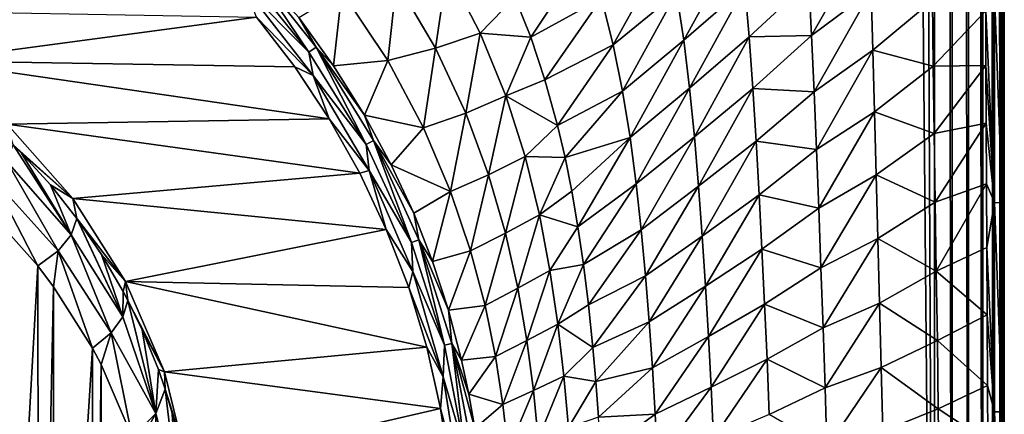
# Model space of a CAD drawing. Header units: metres. Extents: x -23 to 23, y -159 to 23.
# Tile 18 of 89: x 6.85 to 21.24, y -136.66 to -130.89. Entities that reach past the tile are written whole.
import ezdxf

# ---------------------------------------------------------------- set-up
doc = ezdxf.new("R2010")
doc.units = ezdxf.units.M
doc.layers.add('solid_509541_140_SW0001', color=7, linetype='CONTINUOUS')

msp = doc.modelspace()

# ---------------------------------------------------------------- linework, layer by layer
at = {"layer": 'solid_509541_140_SW0001'}
for points in [[(19.542233, -3.727802, 147.5), (20.215471, -149, 147.5), (20.215471, 0, 147.5)], [(20.473274, -149, 147.466202), (20.215471, 0, 147.5), (20.215471, -149, 147.5)], [(20.471779, 0, 147.466599), (20.215471, 0, 147.5), (20.473274, -149, 147.466202)], [(20.471779, 0, 147.466599), (20.473274, -149, 147.466202), (20.710964, -149, 147.368607)], [(20.710964, 0, 147.368607), (20.471779, 0, 147.466599), (20.710964, -149, 147.368607)], [(20.710964, 0, 147.368607), (20.710964, -149, 147.368607), (20.917044, -149, 147.212601)], [(20.917044, 0, 147.212601), (20.710964, 0, 147.368607), (20.917044, -149, 147.212601)], [(20.917044, 0, 147.212601), (20.922199, -149, 147.207489), (21.076254, -149, 147.008972)], [(20.917044, 0, 147.212601), (20.917044, -149, 147.212601), (20.922199, -149, 147.207489)], [(21.076254, 0, 147.008972), (20.917044, 0, 147.212601), (21.076254, -149, 147.008972)], [(21.076254, 0, 147.008972), (21.081356, -149, 147.000244), (21.177954, -149, 146.771347)], [(21.076254, 0, 147.008972), (21.076254, -149, 147.008972), (21.081356, -149, 147.000244)], [(21.177954, 0, 146.771347), (21.076254, 0, 147.008972), (21.177954, -149, 146.771347)], [(21.177954, 0, 146.771347), (21.215349, -149, 146.515594), (21.215349, 0, 146.515594)], [(21.177954, 0, 146.771347), (21.181391, -149, 146.758835), (21.215349, -149, 146.515594)], [(21.177954, 0, 146.771347), (21.177954, -149, 146.771347), (21.181391, -149, 146.758835)], [(21.234728, -36.462826, 145.272888), (21.215349, 0, 146.515594), (21.215349, -149, 146.515594)], [(19.542233, -3.727802, 147.5), (18.92091, -6.147776, 147.5), (20.215471, -149, 147.5)], [(18.92091, -6.147776, 147.5), (-20.215473, -149, 147.5), (20.215471, -149, 147.5)], [(18.92091, -6.147776, 147.5), (18.001144, -8.470781, 147.5), (-20.215473, -149, 147.5)], [(18.001144, -8.470781, 147.5), (16.797661, -10.659938, 147.5), (-20.215473, -149, 147.5)], [(16.797661, -10.659938, 147.5), (15.328966, -12.681423, 147.5), (-20.215473, -149, 147.5)], [(15.328966, -12.681423, 147.5), (13.618851, -14.502491, 147.5), (-20.215473, -149, 147.5)], [(13.618851, -14.502491, 147.5), (11.693766, -16.095087, 147.5), (-20.215473, -149, 147.5)], [(11.693766, -16.095087, 147.5), (9.584231, -17.433813, 147.5), (-20.215473, -149, 147.5)], [(9.584231, -17.433813, 147.5), (7.32384, -18.497488, 147.5), (-20.215473, -149, 147.5)], [(7.32384, -18.497488, 147.5), (4.94744, -19.269627, 147.5), (-20.215473, -149, 147.5)], [(21.233744, -48, 145.336044), (21.234728, -36.462826, 145.272888), (21.215349, -149, 146.515594)], [(21.233744, -118.999954, 145.336044), (21.233744, -48, 145.336044), (21.215349, -149, 146.515594)], [(21.233696, -119.439682, 145.339066), (21.233744, -118.999954, 145.336044), (21.215349, -149, 146.515594)], [(21.233559, -119.866486, 145.347855), (21.233696, -119.439682, 145.339066), (21.215349, -149, 146.515594)], [(21.233513, -120.07653, 145.350769), (21.233559, -119.866486, 145.347855), (21.215349, -149, 146.515594)], [(21.233559, -120.287537, 145.347809), (21.233513, -120.07653, 145.350769), (21.215349, -149, 146.515594)], [(21.233644, -120.510239, 145.342392), (21.233559, -120.287537, 145.347809), (21.215349, -149, 146.515594)], [(21.233702, -120.730431, 145.338715), (21.233644, -120.510239, 145.342392), (21.215349, -149, 146.515594)], [(21.233805, -121.038643, 145.332047), (21.233702, -120.730431, 145.338715), (21.215349, -149, 146.515594)], [(21.233988, -121.337288, 145.320389), (21.233805, -121.038643, 145.332047), (21.215349, -149, 146.515594)], [(21.23497, -123.462151, 145.257339), (21.233988, -121.337288, 145.320389), (21.215349, -149, 146.515594)], [(21.23472, -125.72126, 145.273422), (21.23497, -123.462151, 145.257339), (21.215349, -149, 146.515594)], [(21.234514, -128.200394, 145.28653), (21.23472, -125.72126, 145.273422), (21.215349, -149, 146.515594)], [(21.201391, -130.504669, 144.949066), (21.234514, -128.200394, 145.28653), (21.234528, -130.918365, 145.285782)], [(21.234528, -130.918365, 145.285782), (21.234514, -128.200394, 145.28653), (21.215349, -149, 146.515594)], [(17.364946, -129.703674, 139.080582), (16.55093, -131.187668, 137.835312), (16.446575, -130.495956, 137.6987)], [(17.364946, -129.703674, 139.080582), (17.441994, -130.410446, 139.195633), (16.55093, -131.187668, 137.835312)], [(19.265017, -129.63118, 141.935806), (18.418259, -131.120575, 140.675995), (18.378242, -130.327271, 140.614151)], [(19.265017, -129.63118, 141.935806), (19.290857, -130.465027, 141.977875), (18.418259, -131.120575, 140.675995)], [(15.141558, -129.898834, 135.921707), (14.314432, -131.14389, 134.65361), (14.08182, -130.556488, 134.468475)], [(15.141558, -129.898834, 135.921707), (15.350656, -130.575073, 136.122009), (14.314432, -131.14389, 134.65361)], [(16.317871, -129.817993, 137.540726), (15.520047, -131.254684, 136.300705), (15.350656, -130.575073, 136.122009)], [(16.317871, -129.817993, 137.540726), (16.446575, -130.495956, 137.6987), (15.520047, -131.254684, 136.300705)], [(10.175185, -130.026566, 130.822144), (11.073816, -131.362335, 131.07753), (10.072805, -130.118881, 130.747742)], [(10.175185, -130.026566, 130.822144), (10.925788, -130.857513, 131.087555), (11.181086, -131.288101, 131.152725)], [(10.175185, -130.026566, 130.822144), (11.181086, -131.288101, 131.152725), (11.073816, -131.362335, 131.07753)], [(10.141838, -130.423065, 130.766739), (10.072805, -130.118881, 130.747742), (11.073816, -131.362335, 131.07753)], [(12.924365, -131.305435, 132.926422), (12.354092, -130.332703, 132.610733), (13.094934, -130.147263, 133.431931)], [(12.924365, -131.305435, 132.926422), (13.094934, -130.147263, 133.431931), (13.578425, -131.084381, 133.74411)], [(13.578425, -131.084381, 133.74411), (13.094934, -130.147263, 133.431931), (14.08182, -130.556488, 134.468475)], [(12.354092, -130.332703, 132.610733), (12.225482, -131.487289, 132.108658), (11.554419, -130.473511, 131.798279)], [(12.924365, -131.305435, 132.926422), (12.225482, -131.487289, 132.108658), (12.354092, -130.332703, 132.610733)], [(17.441994, -130.410446, 139.195633), (18.378242, -130.327271, 140.614151), (17.505945, -131.141495, 139.29184)], [(17.505945, -131.141495, 139.29184), (18.378242, -130.327271, 140.614151), (18.418259, -131.120575, 140.675995)], [(11.135375, -131.704666, 131.109238), (10.307709, -130.853287, 130.860947), (10.141838, -130.423065, 130.766739)], [(11.135375, -131.704666, 131.109238), (10.141838, -130.423065, 130.766739), (11.073816, -131.362335, 131.07753)], [(11.433569, -131.561127, 131.28154), (10.925788, -130.857513, 131.087555), (11.554419, -130.473511, 131.798279)], [(11.433569, -131.561127, 131.28154), (11.554419, -130.473511, 131.798279), (12.225482, -131.487289, 132.108658)], [(17.441994, -130.410446, 139.195633), (16.636234, -131.891022, 137.950897), (16.55093, -131.187668, 137.835312)], [(17.441994, -130.410446, 139.195633), (17.505945, -131.141495, 139.29184), (16.636234, -131.891022, 137.950897)], [(19.290857, -130.465027, 141.977875), (18.454765, -131.941971, 140.724167), (18.418259, -131.120575, 140.675995)], [(19.290857, -130.465027, 141.977875), (19.315495, -131.335556, 142.010025), (18.454765, -131.941971, 140.724167)], [(19.290857, -130.465027, 141.977875), (20.183779, -130.609726, 143.282532), (19.315495, -131.335556, 142.010025)], [(13.578425, -131.084381, 133.74411), (14.08182, -130.556488, 134.468475), (14.314432, -131.14389, 134.65361)], [(15.350656, -130.575073, 136.122009), (14.522769, -131.768509, 134.836105), (14.314432, -131.14389, 134.65361)], [(15.350656, -130.575073, 136.122009), (15.520047, -131.254684, 136.300705), (14.522769, -131.768509, 134.836105)], [(16.446575, -130.495956, 137.6987), (15.6566, -131.934723, 136.45697), (15.520047, -131.254684, 136.300705)], [(16.446575, -130.495956, 137.6987), (16.55093, -131.187668, 137.835312), (15.6566, -131.934723, 136.45697)], [(19.315495, -131.335556, 142.010025), (20.183779, -130.609726, 143.282532), (20.197527, -131.56868, 143.295258)], [(20.963675, -130.759781, 144.402817), (20.197527, -131.56868, 143.295258), (20.183779, -130.609726, 143.282532)], [(21.092924, -130.504028, 144.626831), (21.093113, -133.564072, 144.614716), (20.963675, -130.759781, 144.402817)], [(21.20158, -133.565842, 144.936951), (21.093113, -133.564072, 144.614716), (21.092924, -130.504028, 144.626831)], [(21.201391, -130.504669, 144.949066), (21.20158, -133.565842, 144.936951), (21.092924, -130.504028, 144.626831)], [(21.201391, -130.504669, 144.949066), (21.234528, -130.918365, 145.285782), (21.20158, -133.565842, 144.936951)], [(5.538721, -131.489471, 131.031418), (4.277817, -130.743118, 130.831436), (10.307709, -130.853287, 130.860947)], [(20.963675, -130.759781, 144.402817), (20.965853, -131.557251, 144.403549), (20.197527, -131.56868, 143.295258)], [(21.093113, -133.564072, 144.614716), (20.965853, -131.557251, 144.403549), (20.963675, -130.759781, 144.402817)], [(5.538721, -131.489471, 131.031418), (10.307709, -130.853287, 130.860947), (10.867444, -131.579697, 131.055588)], [(11.135375, -131.704666, 131.109238), (10.867444, -131.579697, 131.055588), (10.307709, -130.853287, 130.860947)], [(11.181086, -131.288101, 131.152725), (10.925788, -130.857513, 131.087555), (11.433569, -131.561127, 131.28154)], [(21.20158, -133.565842, 144.936951), (21.234528, -130.918365, 145.285782), (21.23473, -133.892822, 145.27272)], [(21.23473, -133.892822, 145.27272), (21.234528, -130.918365, 145.285782), (21.215349, -149, 146.515594)], [(13.366051, -132.253693, 133.216019), (12.924365, -131.305435, 132.926422), (13.578425, -131.084381, 133.74411)], [(13.366051, -132.253693, 133.216019), (13.578425, -131.084381, 133.74411), (13.951317, -132.003998, 134.025787)], [(13.951317, -132.003998, 134.025787), (13.578425, -131.084381, 133.74411), (14.314432, -131.14389, 134.65361)], [(13.951317, -132.003998, 134.025787), (14.314432, -131.14389, 134.65361), (14.522769, -131.768509, 134.836105)], [(16.55093, -131.187668, 137.835312), (15.766818, -132.613419, 136.591049), (15.6566, -131.934723, 136.45697)], [(16.55093, -131.187668, 137.835312), (16.636234, -131.891022, 137.950897), (15.766818, -132.613419, 136.591049)], [(17.505945, -131.141495, 139.29184), (16.707203, -132.604156, 138.0466), (16.636234, -131.891022, 137.950897)], [(17.505945, -131.141495, 139.29184), (17.560472, -131.893814, 139.370285), (16.707203, -132.604156, 138.0466)], [(17.505945, -131.141495, 139.29184), (18.418259, -131.120575, 140.675995), (17.560472, -131.893814, 139.370285)], [(17.560472, -131.893814, 139.370285), (18.418259, -131.120575, 140.675995), (18.454765, -131.941971, 140.724167)], [(11.181086, -131.288101, 131.152725), (11.910351, -132.713013, 131.435837), (11.073816, -131.362335, 131.07753)], [(11.181086, -131.288101, 131.152725), (11.433569, -131.561127, 131.28154), (11.886364, -132.28511, 131.481247)], [(11.181086, -131.288101, 131.152725), (11.886364, -132.28511, 131.481247), (12.019434, -132.656967, 131.511627)], [(11.181086, -131.288101, 131.152725), (12.019434, -132.656967, 131.511627), (11.910351, -132.713013, 131.435837)], [(12.924365, -131.305435, 132.926422), (12.747986, -132.47171, 132.399338), (12.225482, -131.487289, 132.108658)], [(13.366051, -132.253693, 133.216019), (12.747986, -132.47171, 132.399338), (12.924365, -131.305435, 132.926422)], [(15.520047, -131.254684, 136.300705), (14.707268, -132.43634, 135.014008), (14.522769, -131.768509, 134.836105)], [(15.520047, -131.254684, 136.300705), (15.6566, -131.934723, 136.45697), (14.707268, -132.43634, 135.014008)], [(19.315495, -131.335556, 142.010025), (18.489351, -132.786026, 140.7603), (18.454765, -131.941971, 140.724167)], [(19.315495, -131.335556, 142.010025), (19.339859, -132.235443, 142.033463), (18.489351, -132.786026, 140.7603)], [(19.315495, -131.335556, 142.010025), (20.197527, -131.56868, 143.295258), (19.339859, -132.235443, 142.033463)], [(5.538721, -131.489471, 131.031418), (10.867444, -131.579697, 131.055588), (11.370921, -132.340836, 131.259537)], [(6.66297, -132.416977, 131.279938), (5.538721, -131.489471, 131.031418), (11.370921, -132.340836, 131.259537)], [(11.135375, -131.704666, 131.109238), (11.073816, -131.362335, 131.07753), (11.910351, -132.713013, 131.435837)], [(11.886364, -132.28511, 131.481247), (11.433569, -131.561127, 131.28154), (12.225482, -131.487289, 132.108658)], [(11.886364, -132.28511, 131.481247), (12.225482, -131.487289, 132.108658), (12.747986, -132.47171, 132.399338)], [(11.135375, -131.704666, 131.109238), (11.370921, -132.340836, 131.259537), (10.867444, -131.579697, 131.055588)], [(19.339859, -132.235443, 142.033463), (20.197527, -131.56868, 143.295258), (20.211851, -132.555023, 143.303635)], [(20.965853, -131.557251, 144.403549), (20.211851, -132.555023, 143.303635), (20.197527, -131.56868, 143.295258)], [(20.965853, -131.557251, 144.403549), (20.969137, -132.401505, 144.404831), (20.211851, -132.555023, 143.303635)], [(21.093113, -133.564072, 144.614716), (20.969137, -132.401505, 144.404831), (20.965853, -131.557251, 144.403549)], [(11.955777, -133.095352, 131.480942), (11.370921, -132.340836, 131.259537), (11.135375, -131.704666, 131.109238)], [(11.955777, -133.095352, 131.480942), (11.135375, -131.704666, 131.109238), (11.910351, -132.713013, 131.435837)], [(13.951317, -132.003998, 134.025787), (14.522769, -131.768509, 134.836105), (14.707268, -132.43634, 135.014008)], [(16.636234, -131.891022, 137.950897), (15.856603, -133.290054, 136.704117), (15.766818, -132.613419, 136.591049)], [(16.636234, -131.891022, 137.950897), (16.707203, -132.604156, 138.0466), (15.856603, -133.290054, 136.704117)], [(17.560472, -131.893814, 139.370285), (16.767796, -133.325516, 138.124207), (16.707203, -132.604156, 138.0466)], [(17.560472, -131.893814, 139.370285), (17.608583, -132.664154, 139.432495), (16.767796, -133.325516, 138.124207)], [(17.560472, -131.893814, 139.370285), (18.454765, -131.941971, 140.724167), (17.608583, -132.664154, 139.432495)], [(13.699611, -133.159317, 133.47345), (13.366051, -132.253693, 133.216019), (13.951317, -132.003998, 134.025787)], [(13.699611, -133.159317, 133.47345), (13.951317, -132.003998, 134.025787), (14.232703, -132.892166, 134.272049)], [(14.232703, -132.892166, 134.272049), (13.951317, -132.003998, 134.025787), (14.707268, -132.43634, 135.014008)], [(15.6566, -131.934723, 136.45697), (14.816287, -132.904694, 135.127731), (14.707268, -132.43634, 135.014008)], [(15.6566, -131.934723, 136.45697), (15.766818, -132.613419, 136.591049), (14.816287, -132.904694, 135.127731)], [(17.608583, -132.664154, 139.432495), (18.454765, -131.941971, 140.724167), (18.489351, -132.786026, 140.7603)], [(6.66297, -132.416977, 131.279938), (11.370921, -132.340836, 131.259537), (11.816935, -133.133652, 131.47197)], [(11.955777, -133.095352, 131.480942), (11.816935, -133.133652, 131.47197), (11.370921, -132.340836, 131.259537)], [(12.277304, -133.010391, 131.68132), (11.886364, -132.28511, 131.481247), (12.747986, -132.47171, 132.399338)], [(12.019434, -132.656967, 131.511627), (11.886364, -132.28511, 131.481247), (12.277304, -133.010391, 131.68132)], [(13.366051, -132.253693, 133.216019), (13.143453, -133.403198, 132.663086), (12.747986, -132.47171, 132.399338)], [(13.699611, -133.159317, 133.47345), (13.143453, -133.403198, 132.663086), (13.366051, -132.253693, 133.216019)], [(19.339859, -132.235443, 142.033463), (18.522896, -133.647064, 140.786148), (18.489351, -132.786026, 140.7603)], [(19.339859, -132.235443, 142.033463), (19.364393, -133.156921, 142.049469), (18.522896, -133.647064, 140.786148)], [(19.339859, -132.235443, 142.033463), (20.211851, -132.555023, 143.303635), (19.364393, -133.156921, 142.049469)], [(7.623193, -133.502914, 131.570923), (6.66297, -132.416977, 131.279938), (11.816935, -133.133652, 131.47197)], [(6.752648, -132.716995, 130.511414), (6.66297, -132.416977, 131.279938), (7.623193, -133.502914, 131.570923)], [(12.277304, -133.010391, 131.68132), (12.747986, -132.47171, 132.399338), (13.143453, -133.403198, 132.663086)], [(14.232703, -132.892166, 134.272049), (14.707268, -132.43634, 135.014008), (14.816287, -132.904694, 135.127731)], [(20.969137, -132.401505, 144.404831), (20.226692, -133.558762, 143.308426), (20.211851, -132.555023, 143.303635)], [(20.969137, -132.401505, 144.404831), (20.973434, -133.292023, 144.406616), (20.226692, -133.558762, 143.308426)], [(21.093113, -133.564072, 144.614716), (20.973434, -133.292023, 144.406616), (20.969137, -132.401505, 144.404831)], [(15.766818, -132.613419, 136.591049), (14.915746, -133.399734, 135.237839), (14.816287, -132.904694, 135.127731)], [(15.766818, -132.613419, 136.591049), (15.004939, -133.918503, 135.342056), (14.915746, -133.399734, 135.237839)], [(15.766818, -132.613419, 136.591049), (15.856603, -133.290054, 136.704117), (15.004939, -133.918503, 135.342056)], [(16.707203, -132.604156, 138.0466), (15.931005, -133.964676, 136.798004), (15.856603, -133.290054, 136.704117)], [(16.707203, -132.604156, 138.0466), (16.767796, -133.325516, 138.124207), (15.931005, -133.964676, 136.798004)], [(19.364393, -133.156921, 142.049469), (20.211851, -132.555023, 143.303635), (20.226692, -133.558762, 143.308426)], [(7.602505, -134.035736, 129.904449), (6.661935, -132.96167, 129.608078), (6.752648, -132.716995, 130.511414)], [(6.875196, -132.840927, 130.544617), (6.752648, -132.716995, 130.511414), (7.623193, -133.502914, 131.570923)], [(7.602505, -134.035736, 129.904449), (6.752648, -132.716995, 130.511414), (6.875196, -132.840927, 130.544617)], [(12.019434, -132.656967, 131.511627), (12.57298, -134.149506, 131.817383), (11.910351, -132.713013, 131.435837)], [(11.955777, -133.095352, 131.480942), (11.910351, -132.713013, 131.435837), (12.57298, -134.149506, 131.817383)], [(12.019434, -132.656967, 131.511627), (12.277304, -133.010391, 131.68132), (12.604952, -133.719711, 131.876831)], [(12.019434, -132.656967, 131.511627), (12.604952, -133.719711, 131.876831), (12.681483, -134.110794, 131.893814)], [(12.019434, -132.656967, 131.511627), (12.681483, -134.110794, 131.893814), (12.57298, -134.149506, 131.817383)], [(17.608583, -132.664154, 139.432495), (16.821018, -134.05368, 138.185898), (16.767796, -133.325516, 138.124207)], [(17.608583, -132.664154, 139.432495), (17.652491, -133.449142, 139.480423), (16.821018, -134.05368, 138.185898)], [(17.608583, -132.664154, 139.432495), (18.489351, -132.786026, 140.7603), (17.652491, -133.449142, 139.480423)], [(17.652491, -133.449142, 139.480423), (18.489351, -132.786026, 140.7603), (18.522896, -133.647064, 140.786148)], [(7.296903, -133.306259, 130.669296), (6.875196, -132.840927, 130.544617), (7.623193, -133.502914, 131.570923)], [(7.602505, -134.035736, 129.904449), (6.875196, -132.840927, 130.544617), (7.296903, -133.306259, 130.669296)], [(13.946585, -134.01416, 133.696533), (13.699611, -133.159317, 133.47345), (14.232703, -132.892166, 134.272049)], [(13.946585, -134.01416, 133.696533), (14.232703, -132.892166, 134.272049), (14.44192, -133.742981, 134.481659)], [(14.44192, -133.742981, 134.481659), (14.232703, -132.892166, 134.272049), (14.816287, -132.904694, 135.127731)], [(14.44192, -133.742981, 134.481659), (14.816287, -132.904694, 135.127731), (14.915746, -133.399734, 135.237839)], [(7.410367, -134.27153, 129.024445), (6.439802, -133.198135, 128.725555), (6.661935, -132.96167, 129.608078)], [(7.602505, -134.035736, 129.904449), (7.410367, -134.27153, 129.024445), (6.661935, -132.96167, 129.608078)], [(12.604952, -133.719711, 131.876831), (12.277304, -133.010391, 131.68132), (13.143453, -133.403198, 132.663086)], [(7.111168, -134.491776, 128.184967), (6.477293, -133.778534, 127.993843), (6.439802, -133.198135, 128.725555)], [(7.410367, -134.27153, 129.024445), (7.111168, -134.491776, 128.184967), (6.439802, -133.198135, 128.725555)], [(7.623193, -133.502914, 131.570923), (11.816935, -133.133652, 131.47197), (12.204566, -133.956146, 131.692368)], [(11.955777, -133.095352, 131.480942), (12.204566, -133.956146, 131.692368), (11.816935, -133.133652, 131.47197)], [(12.592732, -134.572601, 131.875916), (12.204566, -133.956146, 131.692368), (11.955777, -133.095352, 131.480942)], [(12.592732, -134.572601, 131.875916), (11.955777, -133.095352, 131.480942), (12.57298, -134.149506, 131.817383)], [(13.699611, -133.159317, 133.47345), (13.435715, -134.27005, 132.896576), (13.143453, -133.403198, 132.663086)], [(13.946585, -134.01416, 133.696533), (13.435715, -134.27005, 132.896576), (13.699611, -133.159317, 133.47345)], [(19.364393, -133.156921, 142.049469), (18.555624, -134.519409, 140.80368), (18.522896, -133.647064, 140.786148)], [(19.364393, -133.156921, 142.049469), (19.389095, -134.092224, 142.059418), (18.555624, -134.519409, 140.80368)], [(19.364393, -133.156921, 142.049469), (20.226692, -133.558762, 143.308426), (19.389095, -134.092224, 142.059418)], [(7.683055, -133.795639, 130.80043), (7.296903, -133.306259, 130.669296), (7.623193, -133.502914, 131.570923)], [(7.602505, -134.035736, 129.904449), (7.296903, -133.306259, 130.669296), (7.683055, -133.795639, 130.80043)], [(15.856603, -133.290054, 136.704117), (15.085289, -134.46817, 135.440292), (15.004939, -133.918503, 135.342056)], [(15.856603, -133.290054, 136.704117), (15.931005, -133.964676, 136.798004), (15.085289, -134.46817, 135.440292)], [(16.767796, -133.325516, 138.124207), (15.993988, -134.637863, 136.875122), (15.931005, -133.964676, 136.798004)], [(16.767796, -133.325516, 138.124207), (16.821018, -134.05368, 138.185898), (15.993988, -134.637863, 136.875122)], [(20.973434, -133.292023, 144.406616), (20.241787, -134.570328, 143.310455), (20.226692, -133.558762, 143.308426)], [(20.973434, -133.292023, 144.406616), (20.97867, -134.222672, 144.408951), (20.241787, -134.570328, 143.310455)], [(21.093113, -133.564072, 144.614716), (20.97867, -134.222672, 144.408951), (20.973434, -133.292023, 144.406616)], [(8.395885, -134.720856, 131.897263), (7.623193, -133.502914, 131.570923), (12.204566, -133.956146, 131.692368)], [(7.683055, -133.795639, 130.80043), (7.623193, -133.502914, 131.570923), (8.395885, -134.720856, 131.897263)], [(12.881666, -134.426361, 132.071152), (12.604952, -133.719711, 131.876831), (13.143453, -133.403198, 132.663086)], [(12.881666, -134.426361, 132.071152), (13.143453, -133.403198, 132.663086), (13.435715, -134.27005, 132.896576)], [(14.44192, -133.742981, 134.481659), (14.915746, -133.399734, 135.237839), (15.004939, -133.918503, 135.342056)], [(17.652491, -133.449142, 139.480423), (16.868784, -134.787384, 138.234207), (16.821018, -134.05368, 138.185898)], [(17.652491, -133.449142, 139.480423), (17.693508, -134.24527, 139.516296), (16.868784, -134.787384, 138.234207)], [(17.652491, -133.449142, 139.480423), (18.522896, -133.647064, 140.786148), (17.693508, -134.24527, 139.516296)], [(17.693508, -134.24527, 139.516296), (18.522896, -133.647064, 140.786148), (18.555624, -134.519409, 140.80368)], [(19.389095, -134.092224, 142.059418), (20.226692, -133.558762, 143.308426), (20.241787, -134.570328, 143.310455)], [(21.093113, -133.564072, 144.614716), (21.09341, -136.625, 144.595703), (20.97867, -134.222672, 144.408951)], [(21.201878, -136.62706, 144.917938), (21.09341, -136.625, 144.595703), (21.093113, -133.564072, 144.614716)], [(21.20158, -133.565842, 144.936951), (21.201878, -136.62706, 144.917938), (21.093113, -133.564072, 144.614716)], [(21.20158, -133.565842, 144.936951), (21.23473, -133.892822, 145.27272), (21.23488, -135.479889, 145.263138)], [(21.20158, -133.565842, 144.936951), (21.23488, -135.479889, 145.263138), (21.201878, -136.62706, 144.917938)], [(6.477293, -145.752762, 131.202332), (6.477293, -133.778534, 127.993843), (7.111168, -134.491776, 128.184967)], [(8.356423, -135.235199, 130.231598), (7.602505, -134.035736, 129.904449), (7.683055, -133.795639, 130.80043)], [(7.687678, -133.801941, 130.802109), (7.683055, -133.795639, 130.80043), (8.395885, -134.720856, 131.897263)], [(8.356423, -135.235199, 130.231598), (7.683055, -133.795639, 130.80043), (7.687678, -133.801941, 130.802109)], [(12.681483, -134.110794, 131.893814), (12.604952, -133.719711, 131.876831), (12.881666, -134.426361, 132.071152)], [(14.127315, -134.81897, 133.886612), (13.946585, -134.01416, 133.696533), (14.44192, -133.742981, 134.481659)], [(14.127315, -134.81897, 133.886612), (14.44192, -133.742981, 134.481659), (14.59681, -134.557465, 134.656601)], [(14.59681, -134.557465, 134.656601), (14.44192, -133.742981, 134.481659), (15.004939, -133.918503, 135.342056)], [(8.043003, -134.323181, 130.941788), (7.687678, -133.801941, 130.802109), (8.395885, -134.720856, 131.897263)], [(8.356423, -135.235199, 130.231598), (7.687678, -133.801941, 130.802109), (8.043003, -134.323181, 130.941788)], [(14.59681, -134.557465, 134.656601), (15.004939, -133.918503, 135.342056), (15.085289, -134.46817, 135.440292)], [(21.23488, -135.479889, 145.263138), (21.23473, -133.892822, 145.27272), (21.215349, -149, 146.515594)], [(8.18328, -135.470322, 129.354141), (7.410367, -134.27153, 129.024445), (7.602505, -134.035736, 129.904449)], [(8.356423, -135.235199, 130.231598), (8.18328, -135.470322, 129.354141), (7.602505, -134.035736, 129.904449)], [(8.395885, -134.720856, 131.897263), (12.204566, -133.956146, 131.692368), (12.532385, -134.806534, 131.920227)], [(12.592732, -134.572601, 131.875916), (12.532385, -134.806534, 131.920227), (12.204566, -133.956146, 131.692368)], [(13.946585, -134.01416, 133.696533), (13.647861, -135.071915, 133.100281), (13.435715, -134.27005, 132.896576)], [(14.127315, -134.81897, 133.886612), (13.647861, -135.071915, 133.100281), (13.946585, -134.01416, 133.696533)], [(15.931005, -133.964676, 136.798004), (15.158245, -135.058868, 135.532654), (15.085289, -134.46817, 135.440292)], [(15.931005, -133.964676, 136.798004), (15.993988, -134.637863, 136.875122), (15.158245, -135.058868, 135.532654)], [(16.821018, -134.05368, 138.185898), (16.048237, -135.310547, 136.938187), (15.993988, -134.637863, 136.875122)], [(16.821018, -134.05368, 138.185898), (16.868784, -134.787384, 138.234207), (16.048237, -135.310547, 136.938187)], [(12.681483, -134.110794, 131.893814), (13.054359, -135.650833, 132.217163), (12.57298, -134.149506, 131.817383)], [(12.592732, -134.572601, 131.875916), (12.57298, -134.149506, 131.817383), (13.054359, -135.650833, 132.217163)], [(12.681483, -134.110794, 131.893814), (12.881666, -134.426361, 132.071152), (13.11389, -135.140244, 132.266663)], [(12.681483, -134.110794, 131.893814), (13.11389, -135.140244, 132.266663), (13.161106, -135.628098, 132.294952)], [(12.681483, -134.110794, 131.893814), (13.161106, -135.628098, 132.294952), (13.054359, -135.650833, 132.217163)], [(19.389095, -134.092224, 142.059418), (18.587219, -135.397598, 140.814774), (18.555624, -134.519409, 140.80368)], [(19.389095, -134.092224, 142.059418), (19.413605, -135.033966, 142.064713), (18.587219, -135.397598, 140.814774)], [(19.389095, -134.092224, 142.059418), (20.241787, -134.570328, 143.310455), (19.413605, -135.033966, 142.064713)], [(20.97867, -134.222672, 144.408951), (20.984676, -135.204727, 144.411713), (20.241787, -134.570328, 143.310455)], [(21.09341, -136.625, 144.595703), (20.984676, -135.204727, 144.411713), (20.97867, -134.222672, 144.408951)], [(7.343384, -134.797287, 128.266815), (7.111168, -134.491776, 128.184967), (7.410367, -134.27153, 129.024445)], [(7.913909, -135.695831, 128.507584), (7.343384, -134.797287, 128.266815), (7.410367, -134.27153, 129.024445)], [(8.18328, -135.470322, 129.354141), (7.913909, -135.695831, 128.507584), (7.410367, -134.27153, 129.024445)], [(8.360014, -134.865784, 131.087173), (8.043003, -134.323181, 130.941788), (8.395885, -134.720856, 131.897263)], [(8.356423, -135.235199, 130.231598), (8.043003, -134.323181, 130.941788), (8.360014, -134.865784, 131.087173)], [(13.11389, -135.140244, 132.266663), (12.881666, -134.426361, 132.071152), (13.435715, -134.27005, 132.896576)], [(13.11389, -135.140244, 132.266663), (13.435715, -134.27005, 132.896576), (13.647861, -135.071915, 133.100281)], [(17.693508, -134.24527, 139.516296), (16.911983, -135.52536, 138.27179), (16.868784, -134.787384, 138.234207)], [(17.693508, -134.24527, 139.516296), (17.732115, -135.049118, 139.542419), (16.911983, -135.52536, 138.27179)], [(17.693508, -134.24527, 139.516296), (18.555624, -134.519409, 140.80368), (17.732115, -135.049118, 139.542419)], [(6.477293, -145.752762, 131.202332), (7.111168, -134.491776, 128.184967), (7.127676, -145.018677, 131.00563)], [(7.127676, -145.018677, 131.00563), (7.111168, -134.491776, 128.184967), (7.343384, -134.797287, 128.266815)], [(14.712433, -135.341583, 134.801224), (14.59681, -134.557465, 134.656601), (15.085289, -134.46817, 135.440292)], [(14.712433, -135.341583, 134.801224), (15.085289, -134.46817, 135.440292), (15.158245, -135.058868, 135.532654)], [(13.036996, -136.114151, 132.288437), (12.532385, -134.806534, 131.920227), (12.592732, -134.572601, 131.875916)], [(13.036996, -136.114151, 132.288437), (12.592732, -134.572601, 131.875916), (13.054359, -135.650833, 132.217163)], [(14.259418, -135.5811, 134.047623), (14.127315, -134.81897, 133.886612), (14.59681, -134.557465, 134.656601)], [(14.259418, -135.5811, 134.047623), (14.59681, -134.557465, 134.656601), (14.712433, -135.341583, 134.801224)], [(15.993988, -134.637863, 136.875122), (15.223287, -135.686859, 135.617371), (15.158245, -135.058868, 135.532654)], [(15.993988, -134.637863, 136.875122), (16.048237, -135.310547, 136.938187), (15.223287, -135.686859, 135.617371)], [(17.732115, -135.049118, 139.542419), (18.555624, -134.519409, 140.80368), (18.587219, -135.397598, 140.814774)], [(19.413605, -135.033966, 142.064713), (20.241787, -134.570328, 143.310455), (20.256723, -135.5811, 143.310471)], [(20.984676, -135.204727, 144.411713), (20.256723, -135.5811, 143.310471), (20.241787, -134.570328, 143.310455)], [(7.127676, -145.018677, 131.00563), (7.343384, -134.797287, 128.266815), (7.343384, -144.734009, 130.929352)], [(7.343384, -144.734009, 130.929352), (7.343384, -134.797287, 128.266815), (7.913909, -135.695831, 128.507584)], [(8.429027, -134.996536, 131.122208), (8.360014, -134.865784, 131.087173), (8.395885, -134.720856, 131.897263)], [(8.395885, -134.720856, 131.897263), (12.532385, -134.806534, 131.920227), (12.797873, -135.682312, 132.154877)], [(8.961694, -136.040359, 132.250824), (8.395885, -134.720856, 131.897263), (12.797873, -135.682312, 132.154877)], [(8.429027, -134.996536, 131.122208), (8.395885, -134.720856, 131.897263), (8.961694, -136.040359, 132.250824)], [(13.036996, -136.114151, 132.288437), (12.797873, -135.682312, 132.154877), (12.532385, -134.806534, 131.920227)], [(16.868784, -134.787384, 138.234207), (16.095192, -135.983765, 136.990112), (16.048237, -135.310547, 136.938187)], [(16.868784, -134.787384, 138.234207), (16.911983, -135.52536, 138.27179), (16.095192, -135.983765, 136.990112)], [(8.356423, -135.235199, 130.231598), (8.360014, -134.865784, 131.087173), (8.429027, -134.996536, 131.122208)], [(14.127315, -134.81897, 133.886612), (13.800406, -135.817123, 133.277557), (13.647861, -135.071915, 133.100281)], [(14.259418, -135.5811, 134.047623), (13.800406, -135.817123, 133.277557), (14.127315, -134.81897, 133.886612)], [(8.838574, -136.649384, 130.142441), (8.356423, -135.235199, 130.231598), (8.429027, -134.996536, 131.122208)], [(8.638054, -135.428513, 131.237946), (8.429027, -134.996536, 131.122208), (8.961694, -136.040359, 132.250824)], [(8.838574, -136.649384, 130.142441), (8.429027, -134.996536, 131.122208), (8.638054, -135.428513, 131.237946)], [(13.304673, -135.868668, 132.464874), (13.11389, -135.140244, 132.266663), (13.647861, -135.071915, 133.100281)], [(13.304673, -135.868668, 132.464874), (13.647861, -135.071915, 133.100281), (13.800406, -135.817123, 133.277557)], [(14.712433, -135.341583, 134.801224), (15.158245, -135.058868, 135.532654), (15.223287, -135.686859, 135.617371)], [(17.732115, -135.049118, 139.542419), (16.950651, -136.266464, 138.301331), (16.911983, -135.52536, 138.27179)], [(17.732115, -135.049118, 139.542419), (17.768106, -135.857376, 139.561127), (16.950651, -136.266464, 138.301331)], [(17.732115, -135.049118, 139.542419), (18.587219, -135.397598, 140.814774), (17.768106, -135.857376, 139.561127)], [(19.413605, -135.033966, 142.064713), (18.616964, -136.276642, 140.82132), (18.587219, -135.397598, 140.814774)], [(19.413605, -135.033966, 142.064713), (19.437292, -135.975433, 142.06665), (18.616964, -136.276642, 140.82132)], [(19.413605, -135.033966, 142.064713), (20.256723, -135.5811, 143.310471), (19.437292, -135.975433, 142.06665)], [(8.838574, -136.649384, 130.142441), (8.18328, -135.470322, 129.354141), (8.356423, -135.235199, 130.231598)], [(13.161106, -135.628098, 132.294952), (13.11389, -135.140244, 132.266663), (13.304673, -135.868668, 132.464874)], [(20.984676, -135.204727, 144.411713), (20.991297, -136.241196, 144.414948), (20.256723, -135.5811, 143.310471)], [(21.09341, -136.625, 144.595703), (20.991297, -136.241196, 144.414948), (20.984676, -135.204727, 144.411713)], [(14.356326, -136.312164, 134.185287), (14.259418, -135.5811, 134.047623), (14.712433, -135.341583, 134.801224)], [(14.356326, -136.312164, 134.185287), (14.712433, -135.341583, 134.801224), (14.799813, -136.104385, 134.921463)], [(14.799813, -136.104385, 134.921463), (14.712433, -135.341583, 134.801224), (15.223287, -135.686859, 135.617371)], [(16.048237, -135.310547, 136.938187), (15.266683, -136.181717, 135.675812), (15.223287, -135.686859, 135.617371)], [(16.048237, -135.310547, 136.938187), (16.095192, -135.983765, 136.990112), (15.266683, -136.181717, 135.675812)], [(8.040403, -135.934158, 128.571442), (7.913909, -135.695831, 128.507584), (8.18328, -135.470322, 129.354141)], [(8.494008, -136.99382, 128.855377), (8.040403, -135.934158, 128.571442), (8.18328, -135.470322, 129.354141)], [(8.838574, -136.649384, 130.142441), (8.494008, -136.99382, 128.855377), (8.18328, -135.470322, 129.354141)], [(8.875525, -136.008224, 131.39328), (8.638054, -135.428513, 131.237946), (8.961694, -136.040359, 132.250824)], [(8.838574, -136.649384, 130.142441), (8.638054, -135.428513, 131.237946), (8.875525, -136.008224, 131.39328)], [(16.911983, -135.52536, 138.27179), (16.135256, -136.658539, 137.033798), (16.095192, -135.983765, 136.990112)], [(16.911983, -135.52536, 138.27179), (16.950651, -136.266464, 138.301331), (16.135256, -136.658539, 137.033798)], [(17.768106, -135.857376, 139.561127), (18.587219, -135.397598, 140.814774), (18.616964, -136.276642, 140.82132)], [(21.201878, -136.62706, 144.917938), (21.23488, -135.479889, 145.263138), (21.23505, -137.132996, 145.252197)], [(21.23505, -137.132996, 145.252197), (21.23488, -135.479889, 145.263138), (21.215349, -149, 146.515594)], [(13.036996, -136.114151, 132.288437), (13.054359, -135.650833, 132.217163), (13.353383, -137.194611, 132.630356)], [(13.161106, -135.628098, 132.294952), (13.353383, -137.194611, 132.630356), (13.054359, -135.650833, 132.217163)], [(13.161106, -135.628098, 132.294952), (13.304673, -135.868668, 132.464874), (13.409857, -136.366226, 132.599289)], [(13.161106, -135.628098, 132.294952), (13.409857, -136.366226, 132.599289), (13.496959, -136.871643, 132.734711)], [(13.161106, -135.628098, 132.294952), (13.496959, -136.871643, 132.734711), (13.45928, -137.185303, 132.711273)], [(13.161106, -135.628098, 132.294952), (13.45928, -137.185303, 132.711273), (13.353383, -137.194611, 132.630356)], [(14.259418, -135.5811, 134.047623), (13.90958, -136.519684, 133.433716), (13.800406, -135.817123, 133.277557)], [(14.356326, -136.312164, 134.185287), (13.90958, -136.519684, 133.433716), (14.259418, -135.5811, 134.047623)], [(19.437292, -135.975433, 142.06665), (20.256723, -135.5811, 143.310471), (20.270994, -136.583939, 143.309158)], [(20.991297, -136.241196, 144.414948), (20.270994, -136.583939, 143.309158), (20.256723, -135.5811, 143.310471)], [(7.343384, -144.734009, 130.929352), (7.913909, -135.695831, 128.507584), (7.926347, -143.812805, 130.682526)], [(7.926347, -143.812805, 130.682526), (7.913909, -135.695831, 128.507584), (8.040403, -135.934158, 128.571442)], [(8.961694, -136.040359, 132.250824), (12.797873, -135.682312, 132.154877), (12.99878, -136.578049, 132.394897)], [(13.036996, -136.114151, 132.288437), (12.99878, -136.578049, 132.394897), (12.797873, -135.682312, 132.154877)], [(14.799813, -136.104385, 134.921463), (15.223287, -135.686859, 135.617371), (15.266683, -136.181717, 135.675812)], [(7.926347, -143.812805, 130.682526), (8.040403, -135.934158, 128.571442), (8.040403, -143.597122, 130.624725)], [(8.040403, -143.597122, 130.624725), (8.040403, -135.934158, 128.571442), (8.494008, -136.99382, 128.855377)], [(13.409857, -136.366226, 132.599289), (13.304673, -135.868668, 132.464874), (13.800406, -135.817123, 133.277557)], [(13.409857, -136.366226, 132.599289), (13.800406, -135.817123, 133.277557), (13.90958, -136.519684, 133.433716)], [(17.768106, -135.857376, 139.561127), (16.984165, -137.009521, 138.325378), (16.950651, -136.266464, 138.301331)], [(17.768106, -135.857376, 139.561127), (17.800758, -136.666977, 139.574692), (16.984165, -137.009521, 138.325378)], [(17.768106, -135.857376, 139.561127), (18.616964, -136.276642, 140.82132), (17.800758, -136.666977, 139.574692)], [(8.838574, -136.649384, 130.142441), (8.875525, -136.008224, 131.39328), (8.975431, -136.293716, 131.469788)], [(8.975431, -136.293716, 131.469788), (8.875525, -136.008224, 131.39328), (8.961694, -136.040359, 132.250824)], [(9.306839, -137.428986, 132.62291), (8.961694, -136.040359, 132.250824), (12.99878, -136.578049, 132.394897)], [(8.975431, -136.293716, 131.469788), (8.961694, -136.040359, 132.250824), (9.306839, -137.428986, 132.62291)], [(16.095192, -135.983765, 136.990112), (15.305628, -136.705704, 135.731308), (15.266683, -136.181717, 135.675812)], [(16.095192, -135.983765, 136.990112), (16.135256, -136.658539, 137.033798), (15.305628, -136.705704, 135.731308)], [(19.437292, -135.975433, 142.06665), (18.643867, -137.152298, 140.824966), (18.616964, -136.276642, 140.82132)], [(19.437292, -135.975433, 142.06665), (19.459354, -136.911041, 142.066452), (18.643867, -137.152298, 140.824966)], [(19.437292, -135.975433, 142.06665), (20.270994, -136.583939, 143.309158), (19.459354, -136.911041, 142.066452)], [(13.288364, -137.696152, 132.712433), (12.99878, -136.578049, 132.394897), (13.036996, -136.114151, 132.288437)], [(13.288364, -137.696152, 132.712433), (13.036996, -136.114151, 132.288437), (13.353383, -137.194611, 132.630356)], [(14.426347, -137.025726, 134.306229), (14.356326, -136.312164, 134.185287), (14.799813, -136.104385, 134.921463)], [(14.426347, -137.025726, 134.306229), (14.799813, -136.104385, 134.921463), (14.86534, -136.856262, 135.024017)], [(14.86534, -136.856262, 135.024017), (14.799813, -136.104385, 134.921463), (15.266683, -136.181717, 135.675812)], [(14.86534, -136.856262, 135.024017), (15.266683, -136.181717, 135.675812), (15.305628, -136.705704, 135.731308)], [(20.991297, -136.241196, 144.414948), (20.996449, -137.059937, 144.417511), (20.270994, -136.583939, 143.309158)], [(21.09341, -136.625, 144.595703), (20.996449, -137.059937, 144.417511), (20.991297, -136.241196, 144.414948)], [(9.1779, -138.011475, 130.510071), (8.838574, -136.649384, 130.142441), (8.975431, -136.293716, 131.469788)], [(9.071323, -136.602188, 131.552429), (8.975431, -136.293716, 131.469788), (9.306839, -137.428986, 132.62291)], [(9.1779, -138.011475, 130.510071), (8.975431, -136.293716, 131.469788), (9.071323, -136.602188, 131.552429)], [(13.496959, -136.871643, 132.734711), (13.409857, -136.366226, 132.599289), (13.90958, -136.519684, 133.433716)], [(14.356326, -136.312164, 134.185287), (13.986012, -137.196518, 133.575104), (13.90958, -136.519684, 133.433716)], [(14.426347, -137.025726, 134.306229), (13.986012, -137.196518, 133.575104), (14.356326, -136.312164, 134.185287)], [(16.950651, -136.266464, 138.301331), (16.168016, -137.335663, 137.072006), (16.135256, -136.658539, 137.033798)], [(16.950651, -136.266464, 138.301331), (16.984165, -137.009521, 138.325378), (16.168016, -137.335663, 137.072006)], [(17.800758, -136.666977, 139.574692), (18.616964, -136.276642, 140.82132), (18.643867, -137.152298, 140.824966)], [(13.496959, -136.871643, 132.734711), (13.90958, -136.519684, 133.433716), (13.986012, -137.196518, 133.575104)], [(8.550374, -137.160553, 128.900055), (8.494008, -136.99382, 128.855377), (8.838574, -136.649384, 130.142441)], [(8.846222, -138.356934, 129.220627), (8.550374, -137.160553, 128.900055), (8.838574, -136.649384, 130.142441)], [(9.1779, -138.011475, 130.510071), (8.846222, -138.356934, 129.220627), (8.838574, -136.649384, 130.142441)], [(9.224584, -137.207733, 131.714691), (9.071323, -136.602188, 131.552429), (9.306839, -137.428986, 132.62291)], [(9.1779, -138.011475, 130.510071), (9.071323, -136.602188, 131.552429), (9.224584, -137.207733, 131.714691)], [(9.306839, -137.428986, 132.62291), (12.99878, -136.578049, 132.394897), (13.135074, -137.487534, 132.638596)], [(13.288364, -137.696152, 132.712433), (13.135074, -137.487534, 132.638596), (12.99878, -136.578049, 132.394897)], [(16.135256, -136.658539, 137.033798), (15.338576, -137.251358, 135.783905), (15.305628, -136.705704, 135.731308)], [(16.135256, -136.658539, 137.033798), (16.168016, -137.335663, 137.072006), (15.338576, -137.251358, 135.783905)], [(19.459354, -136.911041, 142.066452), (20.270994, -136.583939, 143.309158), (20.28405, -137.573593, 143.307129)], [(20.996449, -137.059937, 144.417511), (20.28405, -137.573593, 143.307129), (20.270994, -136.583939, 143.309158)], [(21.09341, -136.625, 144.595703), (21.093679, -139.687073, 144.578354), (20.996449, -137.059937, 144.417511)], [(21.202147, -139.688477, 144.900589), (21.093679, -139.687073, 144.578354), (21.09341, -136.625, 144.595703)], [(21.201878, -136.62706, 144.917938), (21.202147, -139.688477, 144.900589), (21.09341, -136.625, 144.595703)], [(21.201878, -136.62706, 144.917938), (21.23505, -137.132996, 145.252197), (21.235203, -138.862427, 145.242462)], [(21.201878, -136.62706, 144.917938), (21.235203, -138.862427, 145.242462), (21.202147, -139.688477, 144.900589)]]:
    msp.add_3dface(points, dxfattribs=at)

doc.saveas('drawing.dxf')
